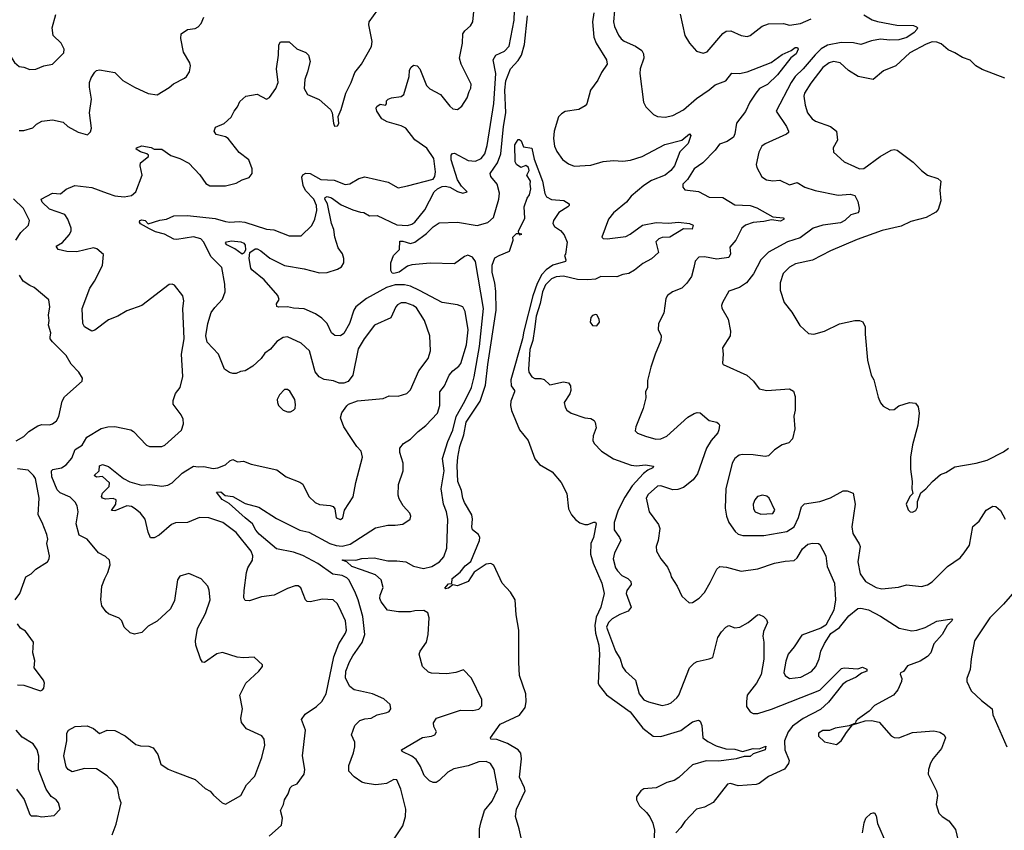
# Model space of a CAD drawing. Extents: x 2143765 to 2212931, y 878955 to 1017455.
# Tile 63 of 256: x 2175539 to 2182031, y 904325 to 909669. Entities that reach past the tile are written whole.
import ezdxf

# ---------------------------------------------------------------- set-up
doc = ezdxf.new("R2010")
doc.units = 0

msp = doc.modelspace()

# ---------------------------------------------------------------- linework, layer by layer
at = {"layer": '0CON20XD'}
for points in [[(2177127.8, 908145), (2177187.7, 908097.7), (2177285, 908047.9), (2177415, 908025.8), (2177515, 908000), (2177565, 908002.2), (2177633.8, 908025), (2177660.2, 908039.8), (2177676.9, 908065), (2177676.9, 908095), (2177668.1, 908125), (2177639.2, 908165), (2177617.5, 908235), (2177610.8, 908285), (2177595.7, 908325), (2177567.6, 908455), (2177550.5, 908485), (2177552.7, 908497.3), (2177565, 908504.2), (2177593.6, 908495), (2177658.5, 908448.5), (2177735, 908416.2), (2177785, 908399.5), (2177808.5, 908398.5), (2177845, 908376.9), (2177895, 908377.1), (2178025, 908317.6), (2178095, 908311.2), (2178125, 908320.5), (2178145.2, 908334.8), (2178209.5, 908415), (2178270.9, 908535), (2178294.4, 908555), (2178325, 908570), (2178345, 908571.9), (2178375.5, 908565.5), (2178425, 908536.2), (2178460, 908525), (2178490, 908535), (2178452.1, 908572.1), (2178425, 908613.3), (2178384.6, 908744.6), (2178382.9, 908775), (2178392.7, 908787.3), (2178405, 908789.2), (2178495, 908741.1), (2178544.5, 908735.5), (2178581.4, 908755), (2178604.6, 908785.4), (2178620.2, 908839.8), (2178664.4, 909115.6), (2178678.4, 909315), (2178660, 909405), (2178678, 909435), (2178735, 909460.9), (2178765, 909494.2), (2178799.3, 909665), (2178810.5, 909995)], [(2175192, 909725), (2175222.5, 909655), (2175230, 909615), (2175227.5, 909555), (2175238, 909535), (2175261.2, 909515), (2175365, 909471.4), (2175444.5, 909454.5), (2175477.6, 909427.6), (2175505, 909386), (2175535, 909360), (2175565, 909355.8), (2175605, 909340)], [(2176115, 908524.6), (2176165, 908507.7), (2176227.8, 908502.2), (2176275, 908510.6), (2176304.3, 908535), (2176346.9, 908645), (2176333.3, 908705), (2176335.6, 908724.4), (2176387, 908767), (2176387.5, 908775), (2176377.5, 908785), (2176335, 908798), (2176307.5, 908815), (2176310, 908825), (2176345, 908838), (2176405, 908825.7), (2176425.8, 908815.8), (2176475.3, 908815.3), (2176535, 908773.8), (2176595, 908753.3), (2176655, 908722.5), (2176725.5, 908645.5), (2176765, 908588.8), (2176793.2, 908573.2), (2176895, 908573.1), (2176965, 908592), (2177005, 908614.2), (2177051.7, 908628.3), (2177071.2, 908655), (2177072, 908685), (2177048.8, 908745), (2176985, 908794.2), (2176913.8, 908885), (2176895, 908895.8), (2176835, 908911.2), (2176821.2, 908935), (2176828.8, 908961.2), (2176886.7, 908985), (2176932.7, 909027.3), (2176953, 909067), (2176975.7, 909094.3), (2176990.8, 909129.2), (2177030, 909165), (2177105, 909178), (2177165, 909146), (2177185, 909156.2), (2177228.6, 909215), (2177242.9, 909255), (2177232.5, 909345), (2177245.8, 909435), (2177246.4, 909503.6), (2177257.5, 909522.5), (2177315, 909523.3), (2177365, 909478), (2177425, 909453.3), (2177443.3, 909435), (2177453.6, 909393.6), (2177437.5, 909325), (2177418, 909275), (2177414, 909215), (2177436.7, 909175), (2177512.6, 909142.6), (2177587.9, 909077.9), (2177600, 909055), (2177607, 908987), (2177615, 908967.5), (2177635, 908970), (2177642.5, 908985), (2177639.3, 909030.7), (2177658, 909078), (2177689.4, 909185), (2177724.6, 909255.4), (2177748.5, 909321.5), (2177792.5, 909375), (2177858.3, 909491.7), (2177862.5, 909525), (2177840, 909635), (2177842.5, 909655), (2177901.2, 909735)], [(2176925, 908334.7), (2176985, 908338.9), (2177024, 908334), (2177165, 908288.7), (2177215, 908284.6), (2177315, 908244.3), (2177395.5, 908244.5), (2177465, 908312), (2177485.3, 908355), (2177499, 908411), (2177495.6, 908445), (2177478.3, 908485), (2177423.4, 908543.4), (2177406.9, 908575), (2177399.1, 908630.9), (2177405, 908645.6), (2177425, 908657.3), (2177455, 908655.5), (2177525, 908616), (2177612, 908612), (2177685, 908582.5), (2177715, 908587.5), (2177775, 908622.9), (2177815, 908633.1), (2177968.8, 908598.8), (2178035, 908560.8), (2178095.5, 908574.5), (2178265, 908616.8), (2178275.1, 908634.9), (2178279.9, 908665), (2178269, 908755), (2178222.4, 908822.4), (2178145, 908876.2), (2178085, 908954.3), (2178055, 908968.6), (2177962.5, 908995), (2177927.5, 909015), (2177894, 909065), (2177888.8, 909085), (2177893, 909097), (2177915, 909112.5), (2177950, 909105), (2177957.5, 909115), (2177957.5, 909135), (2177967.5, 909145), (2177990, 909155), (2178055, 909162), (2178071.2, 909175), (2178106.2, 909295), (2178110, 909335), (2178117, 909353), (2178135, 909370), (2178160, 909365), (2178176.7, 909345), (2178220, 909235), (2178243.7, 909213.7), (2178314.2, 909175), (2178375, 909098.8), (2178395, 909082), (2178425, 909078), (2178455, 909098.8), (2178489.2, 909155), (2178502, 909195), (2178512.7, 909217.3), (2178515.8, 909245), (2178448.8, 909375), (2178438.8, 909415), (2178458.8, 909515), (2178460, 909575), (2178473.7, 909596.3), (2178511.3, 909628.7), (2178525.5, 909654.5), (2178536, 909745)], [(2179459.5, 909730.5), (2179453.9, 909655), (2179459.5, 909625), (2179486.2, 909566.2), (2179503.7, 909543.7), (2179525, 909527.1), (2179600, 909495), (2179640, 909465), (2179651.2, 909445), (2179654, 909415), (2179629.2, 909345), (2179627.5, 909315), (2179652, 909125), (2179666.2, 909095), (2179718, 909045), (2179745, 909031.9), (2179795, 909025.6), (2179845, 909038.5), (2179915, 909075.5), (2180000.4, 909149.6), (2180085, 909206.7), (2180125, 909240), (2180193.8, 909266.2), (2180233.8, 909316.2), (2180285, 909313.8), (2180335, 909326.1), (2180492.9, 909387.1), (2180565, 909438.8), (2180624.7, 909465.3), (2180652, 909485), (2180666.4, 909486.4), (2180672.5, 909475), (2180657.5, 909445), (2180622.3, 909417.7), (2180535.3, 909304.7), (2180468.8, 909241.2), (2180416.2, 909215), (2180393.5, 909185), (2180352, 909125), (2180325, 909064), (2180265, 908986.2), (2180254.4, 908915.6), (2180245, 908893.8), (2180204.5, 908865.5), (2180152.1, 908847.9), (2180125, 908809.2), (2180042, 908725), (2179985, 908686), (2179941.4, 908615), (2179912.2, 908585), (2179911.4, 908565), (2179925, 908548), (2180015, 908536.9), (2180085, 908500), (2180175, 908496.5), (2180255, 908447.8), (2180355, 908444.4), (2180398, 908428), (2180505, 908370), (2180571.7, 908361.7), (2180578.8, 908355), (2180555, 908340.4), (2180495, 908350), (2180445, 908338.8), (2180375, 908332.9), (2180325.4, 908314.6), (2180300, 908295), (2180261.2, 908215), (2180220, 908170), (2180225.7, 908125), (2180215, 908101.2), (2180135, 908089.5), (2180055, 908104.6), (2180016.9, 908103.1), (2179992, 908078), (2179983.1, 908035), (2179968.6, 907975), (2179938.6, 907931.4), (2179905, 907900), (2179843.3, 907875), (2179810.3, 907849.7), (2179799.5, 907830.5), (2179786, 907735), (2179750, 907665), (2179748, 907625), (2179767.8, 907587.8), (2179766.9, 907553.1), (2179727.8, 907465), (2179701.1, 907378.9), (2179679.1, 907290.9), (2179677.8, 907245), (2179665.6, 907215), (2179666.7, 907175), (2179650, 907105), (2179601.1, 906985), (2179597.5, 906957.5), (2179612.1, 906942.1), (2179665, 906923.3), (2179733.6, 906903.6), (2179765, 906905.5), (2179805, 906922.9), (2179945, 907048.5), (2179985, 907071.9), (2180005, 907078.6), (2180025, 907076.9), (2180085, 907025.6), (2180135, 907015.6), (2180148.8, 907005), (2180153.8, 906995), (2180149.2, 906965), (2180141.1, 906945), (2180097.9, 906895), (2180067.3, 906845), (2180008, 906675), (2179978.8, 906635), (2179914.5, 906585.5), (2179878.3, 906571.7), (2179845, 906570), (2179765, 906595.6), (2179745, 906592.9), (2179682.4, 906537.6), (2179670, 906515), (2179690, 906425), (2179750, 906340), (2179758.6, 906315), (2179749.4, 906235), (2179734.4, 906195), (2179737.5, 906165), (2179765.8, 906115), (2179809.2, 906059.2), (2179830.8, 906015), (2179834.3, 905995), (2179873.8, 905935), (2179905, 905867.5), (2179953.9, 905823.9), (2179975, 905826.7), (2180018.8, 905855), (2180055, 905892), (2180090.9, 905959.1), (2180134.5, 906045.5), (2180155, 906062.9), (2180198.7, 906058.7), (2180295, 906032.5), (2180405, 906048.8), (2180515, 906086.4), (2180585, 906100), (2180645, 906103.1), (2180665, 906120.6), (2180700.5, 906179.5), (2180735, 906212), (2180765, 906218), (2180805, 906216.2), (2180815, 906210), (2180854.3, 906135), (2180862.5, 906065), (2180911.5, 905955), (2180918.5, 905845), (2180906.9, 905775), (2180852.9, 905677.1), (2180821.7, 905658.3), (2180695, 905611.4), (2180645.6, 905535), (2180605, 905485.7), (2180590.9, 905439.1), (2180576.9, 905365), (2180586, 905345), (2180615, 905325.7), (2180690, 905335), (2180759.2, 905370.8), (2180788.6, 905405), (2180810, 905455), (2180820, 905505), (2180844.3, 905555.7), (2180887.7, 905622.3), (2180945, 905662.9), (2181005, 905738.6), (2181065, 905786.7), (2181085, 905788.5), (2181135, 905778.5), (2181215, 905736.7), (2181338.3, 905658.3), (2181420.9, 905640.9), (2181453.3, 905643.3), (2181508.7, 905661.3), (2181585, 905704), (2181685, 905720), (2181688.8, 905715), (2181683.8, 905705), (2181654.5, 905675.5), (2181620, 905615), (2181566.9, 905553.1)], [(2175535, 908937.5), (2175565, 908939.2), (2175625, 908956.2), (2175648.7, 908981.3), (2175685, 909000), (2175755, 909009.2), (2175825, 908994.3), (2175855.5, 908965.5), (2175925, 908928), (2175985, 908910), (2176005, 908930), (2176013.3, 908955), (2175999.2, 909055), (2176011.9, 909145), (2175998.6, 909225), (2175999.2, 909255), (2176010, 909285), (2176035, 909323.3), (2176045, 909333.3), (2176065, 909338.8), (2176165, 909321.2), (2176218.3, 909268.3), (2176296.7, 909225), (2176385, 909182), (2176445, 909173.8), (2176525, 909222), (2176553.4, 909246.6), (2176625, 909282.5), (2176638.8, 909295), (2176659.2, 909325), (2176665.8, 909365), (2176660.8, 909385), (2176618.8, 909455), (2176601.1, 909545), (2176602.9, 909575), (2176645, 909604.3), (2176695, 909611.2), (2176715, 909622), (2176735, 909644), (2176753.1, 909685)], [(2175605, 909340), (2175645, 909343.8), (2175697.5, 909365), (2175755, 909376), (2175830.3, 909449.7), (2175832, 909475), (2175812.5, 909515), (2175760, 909565), (2175751.9, 909615), (2175776.4, 909703.6)], [(2178571.2, 904275), (2178571.5, 904335), (2178579.6, 904375), (2178603.5, 904455), (2178652.9, 904517.1), (2178690.9, 904595), (2178666.7, 904725), (2178642.7, 904765), (2178615, 904778.2), (2178565.3, 904775.3), (2178495, 904750.3), (2178400.4, 904729.6), (2178361.6, 904708.4), (2178305, 904652.5), (2178285, 904640.8), (2178265, 904638.8), (2178240.9, 904650.9), (2178205.7, 904685), (2178182.5, 904745), (2178152.2, 904792.2), (2178124.6, 904814.6), (2178060, 904845), (2178056.2, 904855), (2178193.7, 904936.3), (2178255, 904946), (2178276.7, 904955), (2178286, 904975), (2178269.5, 905009.5), (2178266.4, 905033.6), (2178286, 905064), (2178445.7, 905115.7), (2178525.5, 905114.5), (2178565, 905123.5), (2178585.4, 905145), (2178585, 905186.2), (2178517.8, 905327.8), (2178465, 905382.5), (2178415, 905365.8), (2178355, 905355.8), (2178255, 905360), (2178235, 905368), (2178195.6, 905405.6), (2178173.2, 905486.8), (2178178.6, 905505), (2178220.5, 905565), (2178232.9, 905615), (2178238.5, 905725), (2178228.9, 905758.9), (2178203, 905773), (2178145, 905771.4), (2178115, 905764.2), (2178035.8, 905764.2), (2177964, 905775), (2177921.2, 905831.2), (2177912.7, 905852.7), (2177915.5, 905875), (2177935.6, 905925), (2177921.1, 905975), (2177885, 906010), (2177791.8, 906041.8), (2177728.1, 906065), (2177695, 906094.2), (2177664, 906105), (2177671.9, 906108.1), (2177755, 906106.8), (2177795, 906117.8), (2177875, 906120.4), (2177965, 906101.1), (2178025, 906101.9), (2178085, 906094.4), (2178136.3, 906066.3), (2178201.1, 906051.1), (2178256.5, 906063.5), (2178305.7, 906095), (2178335, 906127.5), (2178354.6, 906185), (2178362.7, 906375), (2178352.5, 906425), (2178333.1, 906475), (2178318.5, 906575), (2178336.8, 906695), (2178326.2, 906775), (2178361.4, 906888.6), (2178395, 906962.2), (2178416.7, 907053.3), (2178474.7, 907155), (2178516.7, 907245), (2178536.1, 907315), (2178571.1, 907515), (2178597.8, 907765), (2178544.1, 908075), (2178525, 908103.6), (2178493.9, 908116.1), (2178471.8, 908108.2), (2178405, 908060), (2178245, 908063.8), (2178125, 908051.8), (2178095, 908044.5), (2178040, 908005), (2178004.7, 907994.7), (2177995, 907997.8), (2177986.8, 908015), (2177985, 908066.2), (2178002.7, 908115), (2178042.2, 908155), (2178045, 908208), (2178065, 908210), (2178115, 908192.9), (2178145, 908203.3), (2178220.2, 908259.8), (2178265, 908304.4), (2178305, 908330.6), (2178425, 908333.3), (2178555, 908312.8), (2178625, 908332.8), (2178662.7, 908365), (2178698.2, 908485), (2178702.9, 908525), (2178686.7, 908585), (2178645.4, 908635), (2178640.3, 908655), (2178689, 908725), (2178711.4, 908785), (2178727.7, 908965), (2178744.1, 909055.9), (2178737.5, 909205), (2178743.8, 909265), (2178774.3, 909345.7), (2178825, 909400.3), (2178847.4, 909435), (2178866.7, 909505), (2178887.8, 909695)], [(2179323.8, 909713.8), (2179315.3, 909655), (2179324.6, 909555), (2179340, 909515), (2179407.1, 909405), (2179411.8, 909375), (2179375, 909321.4), (2179350.2, 909269.8), (2179303.3, 909205), (2179278.1, 909115), (2179268, 909102), (2179225, 909077.3), (2179135, 909064.3), (2179110.5, 909049.5), (2179091.6, 909028.4), (2179061.7, 908935), (2179057.4, 908885), (2179064.7, 908834.7), (2179079.5, 908799.5), (2179118.3, 908748.3), (2179158.1, 908718.1), (2179195, 908704.5), (2179305, 908709.2), (2179385, 908734.5), (2179455, 908740.6), (2179515, 908735.6), (2179565, 908742.1), (2179642.5, 908767.5), (2179792.7, 908847.3), (2179904.7, 908875.3), (2179955, 908917.5), (2179962.9, 908905), (2179947.3, 908852.8), (2179891.3, 908798.7), (2179855.2, 908705), (2179832.6, 908675), (2179795.2, 908644.8), (2179705, 908609.2), (2179654.6, 908575), (2179571.4, 908505), (2179540, 908465), (2179454.4, 908395), (2179422, 908355), (2179376.7, 908235), (2179386.1, 908226.1), (2179413.3, 908223.3), (2179535, 908240.7), (2179564.4, 908255), (2179645, 908315.4), (2179735, 908331.8), (2179817.3, 908327.3), (2179883.1, 908333.1), (2179954.5, 908325.5), (2179978.8, 908315), (2179971.9, 908288.1), (2179915, 908290.6), (2179825, 908234.4), (2179775, 908232.2), (2179752, 908225), (2179733.8, 908205), (2179751.2, 908135), (2179705, 908091.4), (2179647.6, 908062.4), (2179593, 908017), (2179555, 907995.7), (2179515, 907990), (2179475, 907972.7), (2179370, 907975), (2179335, 907958.5), (2179285, 907952.9), (2179216.5, 907956.5), (2179125, 907978.2), (2179075, 907974.6), (2179045, 907960.7), (2179005, 907921.2), (2178985, 907874.4), (2178971.2, 907798.8), (2178944.3, 907714.3), (2178932.1, 907627.9), (2178922.9, 907555), (2178902.5, 907495), (2178892.9, 907365), (2178895.6, 907345), (2178915, 907314), (2178935, 907302.5), (2178975, 907304.3), (2178997.9, 907297.9), (2179035, 907261.2), (2179125, 907281.2), (2179157.5, 907275), (2179170, 907255), (2179172.5, 907225), (2179165, 907202.5), (2179128.8, 907145), (2179135.7, 907115), (2179145.7, 907095), (2179174, 907074), (2179265, 907044.4), (2179305, 907039.2), (2179326.8, 907026.8), (2179334.2, 907014.2), (2179338.8, 906978.8), (2179320, 906925), (2179318, 906895), (2179326.2, 906875), (2179374, 906825), (2179453, 906773), (2179571, 906731), (2179605, 906727.9), (2179665, 906734.5), (2179717.5, 906725), (2179714, 906715), (2179680.4, 906699.6), (2179652.1, 906677.9), (2179578, 906595), (2179528.8, 906521.2), (2179485, 906435.6), (2179459.1, 906355), (2179459.1, 906305), (2179494.6, 906254.6), (2179501.4, 906235), (2179461.1, 906155), (2179450.9, 906115), (2179468.2, 906055), (2179481.1, 906035), (2179508.6, 906005), (2179548, 905985), (2179569.2, 905965), (2179570, 905945), (2179542.9, 905905), (2179538.6, 905885), (2179569.4, 905795), (2179550.5, 905769.5), (2179495, 905748.2), (2179445, 905720), (2179420.5, 905695), (2179408.9, 905665), (2179466.7, 905505), (2179497.7, 905455), (2179513.2, 905403.2), (2179533.5, 905375), (2179600, 905315), (2179622.9, 905225), (2179654.7, 905184.7), (2179685, 905171.1), (2179775, 905148.5), (2179814.6, 905155.4), (2179834, 905166), (2179872.5, 905197.5), (2179884.6, 905215), (2179954.1, 905395.9), (2179985, 905427.1), (2180005, 905437.5), (2180085, 905454.3), (2180108.8, 905465), (2180142.9, 905595), (2180165, 905633.3), (2180193.8, 905665), (2180215, 905674), (2180255, 905659.2), (2180286.6, 905663.4), (2180341.2, 905695), (2180402.5, 905745), (2180415, 905746.7), (2180443.9, 905733.9), (2180462.5, 905715), (2180470, 905695), (2180443.6, 905636.4), (2180437.8, 905605), (2180445.6, 905565), (2180446.2, 905453.8), (2180428.3, 905351.7), (2180397.1, 905295), (2180336, 905215), (2180330.8, 905175), (2180331.2, 905141.2), (2180355, 905106.7), (2180375, 905094), (2180405, 905094.2), (2180495, 905122.5), (2180815, 905249.2), (2180958.1, 905391.9), (2180975, 905396.2), (2181065, 905388.8), (2181095, 905400.8), (2181125, 905387.5), (2181125, 905373.3), (2181088.9, 905361.1), (2181054.8, 905335.2), (2180990, 905305), (2180963.8, 905286.2), (2180870.6, 905169.4), (2180818.5, 905121.5), (2180705, 905062.2), (2180635, 905012.4), (2180605.1, 904974.9), (2180580.4, 904915), (2180584.2, 904854.2), (2180611.4, 904785), (2180608.6, 904765), (2180581.9, 904728.1), (2180475, 904678.8), (2180415, 904633.3), (2180395, 904626.7), (2180275, 904617.5), (2180225, 904632.5), (2180205, 904628), (2180111.4, 904508.6), (2180055, 904477.1), (2180001.2, 904465), (2179925, 904383.8), (2179897.8, 904342.2), (2179865, 904308)], [(2179894.2, 909705), (2179924.3, 909565), (2179955.8, 909515), (2180000.8, 909460.8), (2180045, 909449.2), (2180072.1, 909457.9), (2180175, 909577.5), (2180197.6, 909592.4), (2180227.5, 909595), (2180295, 909564.3), (2180335, 909557.5), (2180354.4, 909565.6), (2180434.5, 909625.5), (2180475, 909641.1), (2180574.3, 909644.3), (2180615, 909633.3), (2180686.7, 909645), (2180757.5, 909675)], [(2181105, 909700.5), (2181159.1, 909669.1), (2181195, 909657.3), (2181322.2, 909632.2), (2181431.4, 909631.4), (2181452.7, 909622.7), (2181458.1, 909615), (2181454.5, 909605), (2181436.9, 909585), (2181387.4, 909552.6), (2181335, 909537.3), (2181275, 909533.5), (2181215, 909541.6), (2181155, 909530), (2181085.3, 909504.7), (2181035.6, 909515.6), (2180955, 909518.4), (2180865, 909501), (2180824.1, 909475.9), (2180782.6, 909437.4), (2180705, 909345.4), (2180651.9, 909295), (2180624.7, 909255), (2180526.2, 909065), (2180594.2, 908965), (2180608.6, 908935), (2180607.5, 908925), (2180595, 908913.3), (2180455, 908851.2), (2180431.5, 908835), (2180412.3, 908795), (2180395.6, 908715), (2180398.6, 908695), (2180432.6, 908632.6), (2180462.2, 908612.2), (2180505, 908607.7), (2180551.2, 908611.2), (2180615, 908581.2), (2180665, 908595.7), (2180715, 908564.2), (2180783.6, 908543.6), (2180935, 908511.8), (2181015, 908517.8), (2181045, 908510), (2181065, 908470), (2181073.3, 908426.7), (2181071.1, 908405), (2181064.1, 908395.9), (2181018.5, 908381.5), (2180979.4, 908345), (2180949.9, 908330.1), (2180835, 908314.7), (2180770.8, 908295), (2180685, 908231.9), (2180602, 908205), (2180475, 908136.5), (2180425.4, 908085), (2180377.3, 907992.7), (2180331.9, 907935), (2180285, 907902.7), (2180215, 907880), (2180172.9, 907805), (2180165.8, 907785), (2180167.3, 907767.3), (2180210, 907695), (2180225.6, 907615), (2180222.5, 907585), (2180172, 907505), (2180177.5, 907465), (2180172.5, 907405), (2180177.5, 907395), (2180333.3, 907325), (2180376.2, 907285), (2180415, 907236.2), (2180464.1, 907224.1), (2180615, 907236), (2180640.7, 907220.7), (2180651.2, 907185), (2180652.5, 907095), (2180642.5, 907055), (2180648.8, 906971.2), (2180633.8, 906905), (2180610.5, 906879.5), (2180565, 906866.2), (2180515, 906833.3), (2180475, 906792.9), (2180455, 906789.4), (2180375, 906801.1), (2180305, 906803.1), (2180281.7, 906798.3), (2180254.2, 906775), (2180235.5, 906744.5), (2180194.7, 906575), (2180189.2, 906449.2), (2180199.4, 906395), (2180213.7, 906353.7), (2180255.3, 906295.3), (2180275, 906277.5), (2180307.4, 906267.4), (2180445, 906268.2), (2180596.1, 906293.9), (2180644.4, 906325.6), (2180673.2, 906386.7), (2180692.8, 906457.2), (2180713.4, 906476.6), (2180815, 906491.9), (2180885, 906516.7), (2180967.8, 906562.2), (2180995, 906562.5), (2181035, 906547.5), (2181048.2, 906475), (2181024.5, 906324.5), (2181032.4, 906282.4), (2181074.5, 906214.5), (2181080.6, 906195), (2181065.7, 906095), (2181081.4, 906015), (2181116.2, 905965), (2181185, 905925.6), (2181224.2, 905915.8), (2181333, 905927), (2181385, 905942.9), (2181485, 905931.4), (2181525, 905943.1), (2181555, 905962.9), (2181656.9, 906063.1), (2181739.1, 906120.9), (2181765.7, 906154.3), (2181802, 906205), (2181822.7, 906327.3), (2181865, 906363.3), (2181911.2, 906435), (2181955, 906461.2), (2181975, 906458.8), (2182005, 906432.5), (2182036, 906375)], [(2182035, 909282.5), (2181885, 909341.4), (2181844, 909365), (2181805, 909402.5), (2181755, 909419.2), (2181705, 909451.4), (2181660.5, 909470.5), (2181615, 909509.5), (2181585, 909521.2), (2181555, 909522.1), (2181515, 909508.2), (2181408.9, 909451.1), (2181315.4, 909364.6), (2181235, 909332.5), (2181165, 909273.8), (2181066.7, 909295), (2181004, 909335), (2180948.8, 909385), (2180905, 909394.4), (2180875, 909384.4), (2180835, 909354.5), (2180755, 909250), (2180713.6, 909185), (2180708.2, 909165), (2180716.9, 909105), (2180733.8, 909055), (2180763.3, 909015), (2180785, 909000), (2180884.5, 908964.5), (2180923.8, 908935), (2180932, 908875), (2180902, 908825), (2180904, 908795), (2180975, 908731.4), (2181042.2, 908702.2), (2181075, 908686), (2181105, 908688), (2181212.8, 908767.2), (2181285, 908808.6), (2181305, 908814.2), (2181325, 908808), (2181430.3, 908730.3), (2181485, 908673.8), (2181523.8, 908645), (2181592.2, 908622.2), (2181612, 908605), (2181606, 908545), (2181611.4, 908475), (2181595, 908417.5), (2181578.8, 908401.2), (2181515, 908365.7), (2181415, 908337.8), (2181351.7, 908308.3), (2181225, 908278.5), (2181059.9, 908220.1), (2180884, 908145), (2180766, 908084), (2180655, 908058.5), (2180615, 908038.5), (2180572.7, 907995), (2180553.5, 907935), (2180553.5, 907885), (2180580, 907805), (2180630.7, 907740.7), (2180681.9, 907651.9), (2180739.3, 907599.3), (2180775, 907596.2), (2180845, 907615.8), (2180945, 907664.2), (2181045, 907686), (2181075.8, 907685.8), (2181097.3, 907677.3), (2181113.8, 907645), (2181112.5, 907595), (2181129.2, 907425), (2181153.3, 907325), (2181170, 907295), (2181199.5, 907179.5), (2181215, 907142.5), (2181231.7, 907121.7), (2181277, 907097), (2181305, 907100), (2181336.4, 907123.6), (2181405, 907146.2), (2181445, 907140), (2181462.5, 907117.5), (2181470, 907075), (2181461.4, 906995), (2181424.4, 906865.6), (2181412.5, 906785), (2181411.2, 906705), (2181423.8, 906625), (2181420, 906575), (2181427.5, 906545), (2181407.5, 906525), (2181383.3, 906475), (2181397, 906437), (2181410, 906425), (2181425, 906422.5), (2181446.4, 906433.6), (2181457.5, 906455), (2181458.3, 906491.7), (2181479.3, 906550.7), (2181513.3, 906575), (2181556.7, 906625), (2181609.5, 906670.5), (2181645.7, 906684.3), (2181705, 906722), (2181845, 906744.4), (2181916.7, 906765), (2182025, 906820.8), (2182058, 906845)], [(2178857.5, 904215), (2178831.9, 904335), (2178807.8, 904415), (2178813.6, 904465), (2178871.8, 904585), (2178868.2, 904605), (2178835.3, 904675.3), (2178848.2, 904795), (2178843.3, 904833.3), (2178825, 904854.2), (2178756.1, 904896.1), (2178685, 904923.3), (2178646.2, 904926.2), (2178642.5, 904935), (2178706.7, 905025), (2178835, 905084.3), (2178871.1, 905135), (2178877.8, 905172.2), (2178875.4, 905225), (2178833.9, 905345), (2178829.8, 905430.2), (2178830.4, 905645), (2178811.8, 905745), (2178805.4, 905845), (2178774.3, 905895), (2178719.4, 905955), (2178665, 906072), (2178645, 906083.1), (2178615, 906079.1), (2178535, 906025.6), (2178495, 905965.6), (2178426, 905936), (2178395, 905942.5), (2178365, 905921.4), (2178347, 905917), (2178342, 905922), (2178365, 905948.8), (2178388.3, 905951.7), (2178389.2, 905985), (2178444.1, 906025.9), (2178475, 906067.8), (2178512.5, 906097.5), (2178570.8, 906235), (2178572.5, 906255), (2178564.3, 906274.3), (2178524.2, 906305), (2178519.2, 906325), (2178524.3, 906375), (2178519.4, 906405), (2178472.1, 906485), (2178460.8, 906515), (2178451.1, 906565), (2178428.4, 906625), (2178422.9, 906727.1), (2178426.8, 906785), (2178441, 906855), (2178467.2, 906932.8), (2178481.6, 907015), (2178574.7, 907155), (2178609.5, 907260.5), (2178624.5, 907395.5), (2178681.4, 907755), (2178677.4, 907877.4), (2178671.3, 907935), (2178655, 908002.5), (2178655, 908050), (2178671.7, 908098.3), (2178700, 908115), (2178767.3, 908142.7), (2178792.5, 908215), (2178790, 908235), (2178815, 908260), (2178830, 908260), (2178835, 908250), (2178850, 908255), (2178830, 908260), (2178827.5, 908275), (2178869.3, 908360.7), (2178864.3, 908435), (2178885, 908492.5), (2178900, 908515), (2178910, 908555), (2178904, 908585), (2178907.5, 908605), (2178883.1, 908645), (2178897.5, 908675), (2178892.5, 908695), (2178875, 908707.5), (2178842.5, 908695), (2178815, 908713.8), (2178805, 908732.5), (2178804.5, 908844.5), (2178825, 908880), (2178835, 908880), (2178845, 908870), (2178861.2, 908831.2), (2178915, 908822.5), (2178930, 908750), (2178986.9, 908605), (2179002.1, 908522.1), (2179011.9, 908501.9), (2179045, 908483.3), (2179127.5, 908477.5), (2179162.5, 908455), (2179162.5, 908445), (2179152.5, 908435), (2179092.5, 908397.5), (2179059.2, 908345), (2179054.2, 908325.8), (2179065.6, 908305.6), (2179105, 908279.4), (2179129.6, 908249.6), (2179147.9, 908202.1), (2179136.7, 908123.3), (2179130, 908115), (2179140, 908085), (2179137.5, 908075), (2179055, 908050), (2179009.3, 908020.7), (2178981.1, 907988.9), (2178950.9, 907929.1), (2178922, 907848), (2178862, 907615), (2178855, 907564.3), (2178778.1, 907295), (2178778.8, 907255), (2178800.7, 907225), (2178801.3, 907215), (2178776.8, 907153.2), (2178775.2, 907125), (2178782.3, 907092.3), (2178835, 906965.6), (2178892.2, 906895), (2178934.4, 906774.4), (2178965, 906735.8), (2179048.6, 906688.6), (2179108, 906618), (2179145.7, 906545.7), (2179158, 906445), (2179178, 906405), (2179203.4, 906373.4), (2179231.7, 906351.7), (2179265, 906340), (2179285, 906340), (2179325, 906356.7), (2179335, 906356.7), (2179340, 906345), (2179321.1, 906255), (2179304.4, 906215), (2179302.9, 906145), (2179319.6, 906085), (2179376.1, 905955), (2179392.1, 905885), (2179369.7, 905795), (2179340.5, 905729.5), (2179331.4, 905675), (2179334.5, 905624.5), (2179356.2, 905545), (2179362.1, 905485), (2179353.8, 905295), (2179358.4, 905278.4), (2179406.8, 905216.8), (2179564.5, 905105), (2179648.3, 904998.3), (2179715, 904945.6), (2179765, 904943.6), (2179896.9, 904983.1), (2179975, 905038.8), (2180015, 905050), (2180025, 905043.3), (2180037.1, 905015), (2180044, 904935), (2180075, 904909.2), (2180130.9, 904880.9), (2180195, 904862.1), (2180255, 904860.4), (2180305, 904844.4), (2180375, 904863.1), (2180415, 904862), (2180459.2, 904879.2), (2180453.8, 904855), (2180375, 904829.4), (2180355, 904811.5), (2180315, 904810.4), (2180263.3, 904796.7), (2180149.2, 904780.8), (2180065, 904783.8), (2179975, 904757.3), (2179885, 904671.9), (2179855, 904653.1), (2179805, 904639.3), (2179735, 904605.4), (2179655, 904598.9), (2179634.4, 904585), (2179605.7, 904545), (2179605.9, 904525.9), (2179625.8, 904485), (2179672.1, 904442.1), (2179692.8, 904412.8), (2179712.3, 904372.3), (2179724.6, 904325), (2179718.5, 904215)], [(2176148, 904295), (2176174.4, 904365.6), (2176208.6, 904505), (2176196.2, 904535), (2176184.2, 904605), (2176150.3, 904650.3), (2176115, 904684.2), (2176045, 904730), (2175967, 904733), (2175885, 904709.2), (2175858.8, 904725), (2175845, 904743.3), (2175830, 904815), (2175848.6, 904915), (2175850, 904965), (2175860, 904985), (2175905, 905010), (2175983.4, 905013.4), (2176025.5, 904995.5), (2176065, 904962.5), (2176115, 904984), (2176165, 904982), (2176235, 904946.5), (2176305, 904890.6), (2176335, 904881.9), (2176389.3, 904879.3), (2176418, 904868), (2176450, 904825), (2176470.3, 904760.3), (2176517.9, 904727.9), (2176560.7, 904710.7), (2176695, 904660), (2176761.2, 904601.2), (2176795, 904583.3), (2176815.8, 904555.8), (2176873.3, 904505), (2176895, 904496.7), (2176996.2, 904555), (2177034.2, 904625), (2177088.3, 904681.7), (2177134.4, 904805), (2177154.2, 904885), (2177150.8, 904925), (2177135, 904947.1), (2177034.4, 904994.4), (2177000.8, 905035), (2176996.1, 905063.9), (2177008, 905125), (2176990, 905215), (2177030, 905295), (2177116.4, 905373.6), (2177140, 905405), (2177140, 905415), (2177085, 905466.2), (2177015, 905461.2), (2176973.6, 905466.4), (2176875, 905498), (2176838.3, 905488.3), (2176758.3, 905431.7), (2176745, 905432.5), (2176731.2, 905455), (2176700.8, 905545), (2176697.1, 905575), (2176710.8, 905655), (2176764, 905755), (2176794, 905845), (2176788.3, 905908.3), (2176780, 905935), (2176735, 905983.3), (2176655, 906018.8), (2176595, 906000), (2176580, 905975), (2176560.5, 905839.5), (2176533.3, 905785), (2176445.8, 905704.2), (2176385, 905670), (2176345, 905628), (2176295, 905618.8), (2176266.4, 905626.4), (2176227.5, 905665), (2176211.2, 905705), (2176195, 905723.8), (2176125, 905752), (2176108, 905765), (2176080, 905805), (2176074.4, 905845), (2176081.1, 905935), (2176100, 905985), (2176120, 906025), (2176134.3, 906075), (2176130, 906105), (2176105, 906129.4), (2176058, 906155), (2175984.7, 906244.7), (2175930.1, 906270.1), (2175911.1, 906345), (2175924.1, 906425), (2175918.5, 906465), (2175905, 906487.5), (2175870.6, 906520.6), (2175805, 906550.4), (2175785, 906569.4), (2175750.5, 906655), (2175749.5, 906695), (2175756.4, 906703.6), (2175815, 906714.3), (2175845.9, 906734.1), (2175882.6, 906777.4), (2175904.3, 906835.7), (2175951.1, 906865), (2175982.5, 906917.5), (2176075, 906973.8), (2176120, 906985), (2176165, 906986), (2176272.5, 906965), (2176290, 906955), (2176375, 906863.8), (2176395, 906856), (2176425, 906855.8), (2176475, 906854.3), (2176495, 906864), (2176605, 906963.3), (2176618, 907005), (2176616, 907035), (2176603.8, 907065), (2176550, 907135), (2176550.7, 907159.3), (2176566.7, 907205), (2176596.7, 907245), (2176613.6, 907316.4), (2176604.6, 907464.6), (2176623.2, 907565), (2176615.5, 907765), (2176621.4, 907815), (2176615, 907847.5), (2176558.8, 907918.8), (2176545, 907926), (2176525, 907923.8), (2176344.5, 907785.5), (2176245, 907750.6), (2176185.5, 907714.5), (2176125, 907690.6), (2176035, 907622), (2176015, 907616.2), (2175988.3, 907631.7), (2175966.7, 907645), (2175954, 907665), (2175950.8, 907765), (2176001.1, 907898.9), (2176032.5, 907945), (2176085, 908047.5), (2176091.7, 908121.7), (2176047.5, 908157.5), (2176025, 908165.5), (2175915, 908138.9), (2175850.5, 908140.5), (2175793.3, 908155), (2175780, 908175), (2175820, 908200), (2175865, 908251.2), (2175878, 908275), (2175878.8, 908295), (2175857.1, 908355), (2175835.8, 908385), (2175735, 908420), (2175686.7, 908465), (2175680, 908485), (2175755, 908526.2), (2175808.8, 908521.2), (2175845, 908551.2), (2175903.1, 908576.9), (2176015, 908563.6), (2176115, 908524.6)], [(2175513.1, 908215), (2175545.5, 908265), (2175596.5, 908315), (2175603.1, 908345), (2175564.1, 908425), (2175498.5, 908488.5)], [(2177184, 904285), (2177265, 904357.5), (2177272, 904405), (2177258.8, 904455), (2177279.2, 904495), (2177285.8, 904525), (2177309.4, 904565), (2177321.4, 904605), (2177335, 904617.5), (2177368.7, 904631.3), (2177414.1, 904695.9), (2177418, 904725), (2177404.3, 904815), (2177424.3, 904985), (2177397.5, 905055), (2177420.5, 905089.5), (2177495, 905140.6), (2177530.8, 905175), (2177559.4, 905225), (2177610.7, 905469.3), (2177643.8, 905555), (2177687.9, 905625), (2177694.5, 905645), (2177687.3, 905705), (2177657.6, 905767.6), (2177635, 905818.6), (2177605, 905844.4), (2177535, 905847.8), (2177455, 905831.4), (2177435, 905833.8), (2177424.2, 905845), (2177392.7, 905922.7), (2177375, 905936.2), (2177355, 905935.8), (2177305, 905920), (2177215.6, 905874.4), (2177132.5, 905865), (2177055, 905837.1), (2177025, 905840.8), (2177016.9, 905856.9), (2177017.9, 905905), (2177033.9, 906025), (2177043.6, 906055), (2177073.5, 906105), (2177075.4, 906135), (2177064.5, 906165), (2176965, 906288.8), (2176879.2, 906355), (2176785, 906384.6), (2176723.6, 906386.4), (2176645, 906353.6), (2176565, 906351.4), (2176538.8, 906341.2), (2176459.3, 906270.7), (2176425, 906252.1), (2176402, 906252), (2176385, 906290), (2176365.7, 906375), (2176335.7, 906415), (2176299.2, 906445), (2176275, 906460), (2176245, 906464.6), (2176165, 906430), (2176145, 906433.3), (2176172.2, 906475), (2176174.4, 906504.4), (2176155, 906512.5), (2176105, 906507.8), (2176084, 906515), (2176078, 906525), (2176085, 906548), (2176128.4, 906591.6), (2176130, 906615), (2176085, 906656.4), (2176045, 906653.2), (2176029.2, 906665), (2176063.3, 906695), (2176065, 906728), (2176085, 906736), (2176125, 906722.7), (2176222.2, 906645), (2176265, 906622.7), (2176341.2, 906601.2), (2176396.3, 906603.7), (2176475, 906594.6), (2176515, 906601.1), (2176545, 906616.6), (2176610.1, 906679.9), (2176635, 906695.8), (2176685, 906724.8), (2176715, 906720.2), (2176753.7, 906723.7), (2176815, 906710.9), (2176845.4, 906714.6), (2176895.7, 906734.3), (2176925, 906760), (2176945, 906768.8), (2176975, 906753.8), (2177015, 906758), (2177065, 906739.2), (2177235, 906701.2), (2177295, 906656), (2177385, 906620), (2177405, 906606), (2177445.5, 906525.5), (2177486.2, 906485), (2177515, 906473.3), (2177585, 906466.9), (2177605, 906459.2), (2177615.8, 906445), (2177626.2, 906385), (2177655, 906374), (2177670, 906385), (2177680, 906435), (2177736.9, 906523.1), (2177755, 906617.5), (2177800, 906785), (2177790, 906825), (2177761.4, 906855), (2177722, 906915), (2177675.8, 906985), (2177654.3, 907045), (2177662.1, 907077.9), (2177696.1, 907123.9), (2177706.4, 907133.6), (2177765, 907156.2), (2177935, 907171.4), (2177975, 907188.6), (2178035, 907187.1), (2178091.2, 907205), (2178115, 907228.8), (2178170.5, 907355), (2178233.1, 907435), (2178248.5, 907485), (2178242.5, 907585), (2178208.8, 907685), (2178155, 907769.4), (2178133.8, 907785), (2178085, 907801.5), (2178055, 907801.4), (2178030.7, 907789.3), (2178018, 907775), (2177986.1, 907703.9), (2177878.6, 907655), (2177809.6, 907565), (2177770.6, 907499.4), (2177734.5, 907325), (2177705.4, 907284.6), (2177675, 907273.3), (2177645, 907272.9), (2177607.6, 907287.6), (2177547.2, 907297.2), (2177514, 907315), (2177487.8, 907347.8), (2177448.6, 907485), (2177395, 907537.1), (2177305, 907578.8), (2177275, 907574), (2177235, 907547.5), (2177192.1, 907497.9), (2177155, 907470), (2177132, 907435), (2177076.2, 907385), (2177025.5, 907354.5), (2176995, 907350), (2176965, 907335.8), (2176945, 907336), (2176923, 907343), (2176890, 907365), (2176848.6, 907465), (2176773.9, 907543.9), (2176765.4, 907585.4), (2176779.1, 907665), (2176802.2, 907737.8), (2176825, 907771.9), (2176875, 907826.2), (2176893.1, 907875), (2176892.2, 907925), (2176871.1, 908035), (2176800.8, 908105), (2176751.4, 908205), (2176733.9, 908223.9), (2176685, 908236.7), (2176575, 908219.6), (2176555, 908221.5), (2176494.3, 908254.3), (2176435, 908271.2), (2176395, 908290), (2176335, 908324), (2176328, 908335), (2176330, 908345), (2176345, 908350), (2176365, 908345.7), (2176385, 908322.5), (2176463.2, 908346.8), (2176506.3, 908353.7), (2176555, 908376), (2176645, 908379.1), (2176827.8, 908357.8), (2176895, 908337.7), (2176925, 908334.7)], [(2177005, 908123.3), (2176957.4, 908157.4), (2176904.2, 908185), (2176896.7, 908195), (2176903.3, 908205), (2176935, 908212.2), (2176997.5, 908205), (2177017.5, 908195), (2177025, 908182.5), (2177028.2, 908151.8), (2177018.6, 908131.4), (2177005, 908123.3)], [(2177914.2, 904125.8), (2178064.4, 904355), (2178083.3, 904415), (2178084.4, 904465), (2178051.4, 904595), (2178025, 904658), (2178005, 904659.2), (2177956.4, 904633.6), (2177925, 904628.1), (2177884.5, 904624.5), (2177815.6, 904635.6), (2177795, 904642.9), (2177745, 904677.5), (2177710, 904715), (2177708.9, 904751.1), (2177740.5, 904835), (2177749.1, 904875), (2177748.5, 904905), (2177726, 904955), (2177748.8, 905015), (2177782.1, 905047.9), (2177815, 905060), (2177855.8, 905064.2), (2177895, 905085.8), (2177959.5, 905100.5), (2177975, 905107.5), (2177986.7, 905125), (2177982.5, 905155), (2177940.7, 905190.7), (2177865.4, 905225.4), (2177785, 905241.1), (2177745, 905251.8), (2177715, 905271.9), (2177687.2, 905327.2), (2177689.6, 905375), (2177714, 905435), (2177735, 905475.6), (2177796.9, 905563.1), (2177814.6, 905615), (2177800.7, 905735), (2177769.4, 905845), (2177749.3, 905899.3), (2177708.2, 905975), (2177695, 905989.3), (2177665, 906004.7), (2177604, 906014), (2177505, 906083.3), (2177405, 906137.5), (2177345, 906157.7), (2177231.4, 906181.4), (2177117.4, 906277.4), (2177095, 906304.3), (2177073.5, 906345), (2177025.8, 906385.8), (2176919.3, 906479.3), (2176874.4, 906505), (2176837.5, 906555), (2176865, 906556.7), (2176893.1, 906533.1), (2176945.2, 906525.2), (2177025, 906479.4), (2177115, 906454.5), (2177231.1, 906381.1), (2177385, 906302.7), (2177445, 906289.6), (2177584.4, 906215), (2177625, 906202), (2177665, 906198.5), (2177717.7, 906212.3), (2177885, 906318.1), (2177965, 906337.5), (2178014.1, 906335.9), (2178065, 906344), (2178113.3, 906375), (2178117.5, 906395), (2178111.2, 906415), (2178066.2, 906465), (2178040.5, 906510.5), (2178034, 906535), (2178036.2, 906605), (2178067.5, 906695), (2178068, 906745), (2178045.7, 906815), (2178045.9, 906844.1), (2178070, 906875), (2178115, 906903.8), (2178166.2, 906955), (2178217, 906993), (2178294, 907075), (2178309.4, 907125), (2178310, 907215), (2178340, 907255), (2178370.8, 907325), (2178394, 907355), (2178435, 907385.8), (2178447.4, 907402.6), (2178484.7, 907525), (2178494.7, 907624.7), (2178475.5, 907745.5), (2178460, 907775), (2178425, 907788.6), (2178325, 907805.6), (2178175.6, 907884.4), (2178115, 907912.7), (2178075, 907921.8), (2178015, 907921.6), (2177957, 907903), (2177825, 907830), (2177755, 907776.5), (2177741.5, 907755), (2177713.9, 907666.1), (2177675, 907600.8), (2177655, 907584), (2177615.9, 907585.9), (2177595, 907603.8), (2177567, 907667), (2177531.2, 907701.2), (2177489.1, 907729.1), (2177415, 907762.5), (2177345, 907766.9), (2177305, 907776.7), (2177245, 907774.4), (2177235, 907778.8), (2177232.5, 907795), (2177249.2, 907825), (2177240.7, 907850.7), (2177151.5, 907955), (2177069.7, 908019.7), (2177061.9, 908031.9), (2177050.8, 908095), (2177056.7, 908135), (2177091.4, 908158.6), (2177105, 908157.9), (2177127.8, 908145)], [(2175515, 906892.9), (2175565, 906920.6), (2175598.8, 906955), (2175658.3, 906991.7), (2175685, 907000), (2175735, 906997.1), (2175755.5, 907004.5), (2175782, 907025), (2175797, 907053), (2175819.2, 907155), (2175835, 907183.3), (2175950.8, 907285), (2175952, 907305), (2175928, 907345), (2175877.6, 907397.6), (2175844.3, 907454.3), (2175755.8, 907545), (2175740.8, 907565), (2175740.8, 907575), (2175744.3, 907605), (2175728.6, 907655), (2175734, 907685), (2175729.5, 907720.5), (2175738.6, 907775), (2175731.2, 907821.2), (2175635, 907903.8), (2175605, 907915.7), (2175562, 907945), (2175538, 907985)], [(2179345, 907651.2), (2179361.2, 907675), (2179360, 907695), (2179345, 907723.3), (2179335, 907726.2), (2179315, 907718), (2179305, 907706.2), (2179300, 907675), (2179315, 907653.8), (2179345, 907651.2)], [(2177325, 907084.2), (2177345, 907093.8), (2177354.2, 907105.8), (2177358.3, 907131.7), (2177351.9, 907165), (2177319.7, 907219.7), (2177305, 907230), (2177285, 907230.8), (2177250.8, 907195), (2177237.5, 907165), (2177238, 907145), (2177246, 907125), (2177275, 907095.8), (2177305, 907084.2), (2177325, 907084.2)], [(2175509.2, 905845), (2175540, 905885), (2175580, 905995), (2175615, 906016.7), (2175645, 906046.7), (2175722.5, 906095), (2175733.8, 906115), (2175735.8, 906135), (2175718, 906215), (2175723.8, 906245), (2175718.8, 906275), (2175687.5, 906355), (2175660, 906405), (2175667.3, 906515), (2175642.2, 906645), (2175630.8, 906665), (2175595, 906700), (2175525, 906707.5)], [(2180425, 906408.6), (2180505, 906414), (2180518.8, 906435), (2180481.2, 906515), (2180465, 906527.5), (2180436.4, 906533.6), (2180404.1, 906525.9), (2180385.8, 906504.2), (2180374, 906475), (2180377.5, 906445), (2180388.8, 906425), (2180425, 906408.6)], [(2182113.4, 905916.6), (2182025.6, 905815), (2181934.5, 905725), (2181833.5, 905575), (2181811.4, 905455), (2181805.8, 905385), (2181784, 905325), (2181783.8, 905305), (2181812, 905245), (2181880, 905180), (2181951.4, 905125), (2181955.7, 905085), (2182046.7, 904875)], [(2175525, 905284.4), (2175565, 905281.9), (2175675, 905243.8), (2175690, 905250), (2175698, 905262), (2175703.3, 905295), (2175696, 905315), (2175634.2, 905395), (2175638, 905445), (2175626.2, 905495), (2175630, 905565), (2175577.7, 905637.7), (2175545, 905658), (2175524.2, 905685)], [(2181566.9, 905553.1), (2181546.5, 905495), (2181525, 905470), (2181475, 905439.2), (2181391.7, 905408.3), (2181365, 905372.5), (2181346.2, 905363.8), (2181344, 905355), (2181354.4, 905325), (2181352.1, 905305), (2181328.3, 905251.7), (2181300.8, 905215), (2181175, 905146.7), (2181139.1, 905110.9), (2181062.5, 905055), (2181052.5, 905045), (2181050, 905030), (2181007.5, 905012.5), (2180915, 904997.1), (2180878.3, 904981.7), (2180835, 904983.8), (2180806.7, 904965), (2180806.7, 904945), (2180845, 904908.8), (2180925, 904890), (2180955, 904914), (2180989.4, 904970.6), (2181030, 905020), (2181114.2, 905045.8), (2181155, 905047.8), (2181205, 905037.1), (2181285, 904947.1), (2181305, 904935.7), (2181335.5, 904934.5), (2181425, 904969.4), (2181565, 904980), (2181605, 904972), (2181634.2, 904954.2), (2181644, 904935), (2181615.8, 904865), (2181562.4, 904797.6), (2181545, 904766.7), (2181530.8, 904725), (2181528.8, 904695), (2181584.2, 904584.2), (2181590, 904555), (2181581.4, 904495), (2181598.8, 904438.8), (2181620, 904415), (2181665, 904386.2), (2181709.7, 904329.7), (2181727.1, 904255)], [(2175517, 904597), (2175568.3, 904528.3), (2175605, 904430), (2175615, 904420), (2175655, 904420), (2175685, 904412.5), (2175765, 904423.3), (2175806.4, 904463.6), (2175793.8, 904505), (2175780, 904525), (2175746.7, 904546.7), (2175712.5, 904595), (2175663.1, 904725), (2175664.3, 904814.3), (2175654, 904855), (2175628, 904895), (2175555, 904938.9), (2175515.4, 904985.4)], [(2181095, 904307.5), (2181106.2, 904375), (2181117.5, 904405), (2181150, 904435), (2181165, 904440), (2181175, 904440), (2181185, 904420), (2181195, 904370), (2181255, 904232.5)]]:
    msp.add_lwpolyline(points, dxfattribs=at)

doc.saveas('drawing.dxf')
